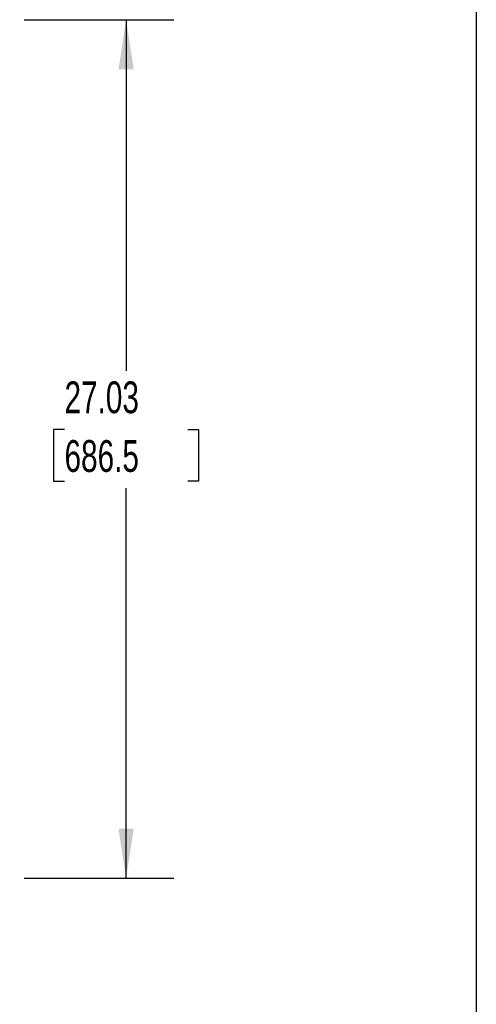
# Model space of a CAD drawing. Header units: inches. Extents: x 0.2 to 10.8, y 0.2 to 8.2.
# Tile 108 of 112: x 9.6 to 10.8, y 2.8 to 5.4. Entities that reach past the tile are written whole.
import ezdxf

# ---------------------------------------------------------------- set-up
doc = ezdxf.new("R2010")
doc.units = ezdxf.units.IN
doc.header["$MEASUREMENT"] = 0
doc.layers.add('DIMENSIONS', color=140, linetype='Continuous')
doc.layers.add('TEXT', color=140, linetype='Continuous')
doc.styles.add('SLDTEXTSTYLE0', font='TXT', dxfattribs={"width": 0.7})
doc.dimstyles.new('SLDDIMSTYLE0', dxfattribs={"dimtxt": 0.084961, "dimasz": 0.13, "dimexe": 0, "dimexo": 0.0625, "dimgap": 0.02124, "dimtad": 0, "dimtih": 1, "dimtoh": 1, "dimlfac": 12, "dimrnd": 1e-09, "dimzin": 12, "dimdsep": 46, "dimtxsty": 'SLDTEXTSTYLE0', "dimsah": 1, "dimcen": 0.09, "dimadec": 0, "dimazin": 3, "dimtfac": 1, "dimtofl": 0, "dimtmove": 0, "dimatfit": 3, "dimfxl": 0, "dimfrac": 2, "dimtolj": 1, "dimtzin": 12, "dimarcsym": 0})

# ---------------------------------------------------------------- blocks, each defined once
blk = doc.blocks.new('_D_25')
at = {"layer": 'DIMENSIONS'}
for p, q in [((9.5637, 5.416), (9.9562, 5.416)), ((9.8312, 5.416), (9.8312, 4.4947)), ((9.6696, 4.3407), (9.6411, 4.3407)), ((9.6411, 4.3407), (9.6411, 4.2057)), ((9.9928, 4.3407), (10.0213, 4.3407)), ((10.0213, 4.3407), (10.0213, 4.2057)), ((9.6411, 4.2057), (9.6696, 4.2057)), ((9.8312, 3.1637), (9.8312, 4.1866)), ((10.0213, 4.2057), (9.9928, 4.2057)), ((9.5637, 3.1637), (9.9562, 3.1637))]:
    blk.add_line(p, q, dxfattribs=at)
for points in [[(9.8312, 5.416), (9.8112, 5.286), (9.8512, 5.286)], [(9.8312, 3.1637), (9.8512, 3.2937), (9.8112, 3.2937)]]:
    blk.add_solid(points, dxfattribs=at)
at = {"layer": 'DIMENSIONS', "char_height": 0.08333, "attachment_point": 1, "style": 'SLDTEXTSTYLE0'}
for s, insert in [('27.03', (9.6696, 4.4671)), ('686.5', (9.6696, 4.3131))]:
    blk.add_mtext(s, dxfattribs=dict(at, insert=insert))

msp = doc.modelspace()

# ---------------------------------------------------------------- linework, layer by layer
at = {"layer": 'TEXT'}
msp.add_line((10.75, 8.25), (10.75, 0.25), dxfattribs=at)

# ---------------------------------------------------------------- dimensions: what is measured, and where the dimension line sits
at = {"layer": 'DIMENSIONS'}
dim = msp.add_linear_dim(base=(9.8312015, 3.1637457), p1=(9.5136649, 5.4159949), p2=(9.5136649, 3.1637457), angle=90, dimstyle='SLDDIMSTYLE0', dxfattribs=at)
dim.commit()
dim.dimension.update_dxf_attribs({"geometry": '_D_25', "text_midpoint": (9.8312015, 4.3406982), "dimtype": 160})

doc.saveas('drawing.dxf')
